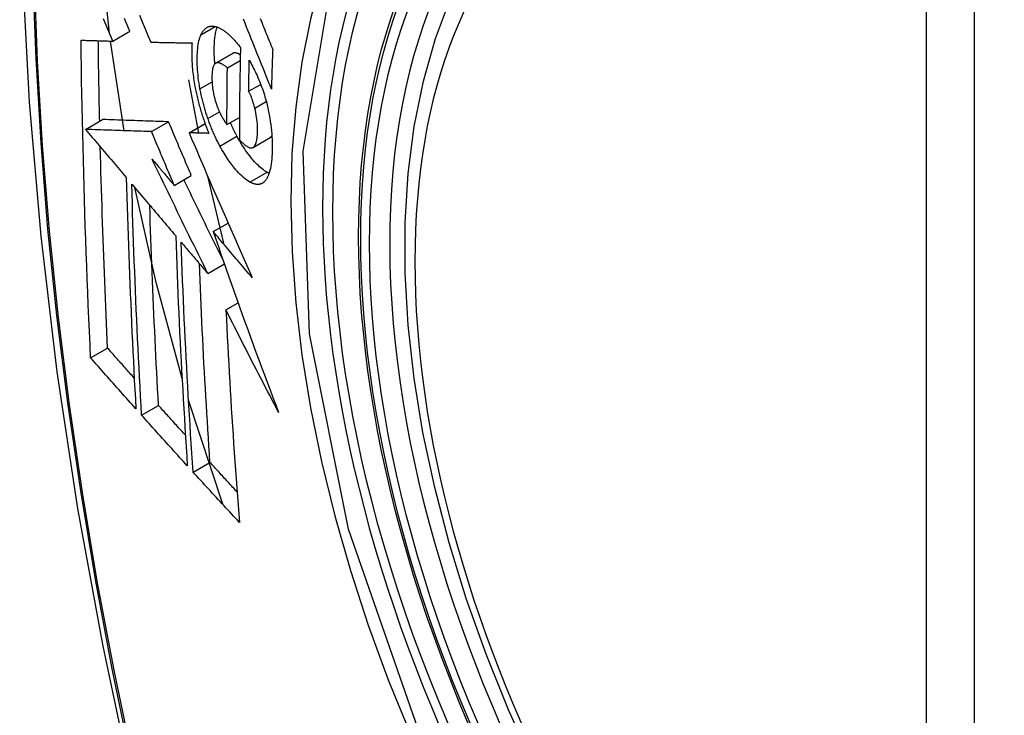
# Model space of a CAD drawing. Header units: inches. Extents: x 584 to 685, y 231 to 315.
# Tile 89 of 133: x 633.003 to 633.343, y 279.515 to 279.756. Entities that reach past the tile are written whole.
import ezdxf

# ---------------------------------------------------------------- set-up
doc = ezdxf.new("R2010")
doc.units = ezdxf.units.IN
doc.header["$MEASUREMENT"] = 0
doc.layers.add('Visible Edges(ANSI)', color=7, linetype='Continuous', lineweight=25)
doc.layers.add('Visible Tangent Edges(ANSI)', color=7, linetype='Continuous', lineweight=25)

msp = doc.modelspace()

# ---------------------------------------------------------------- linework, layer by layer
at = {"layer": 'Visible Edges(ANSI)'}
for p, q in [((633.03478, 279.7482), (633.04068, 279.75161)), ((633.03865, 279.71725), (633.03398, 279.74822)), ((633.04787, 279.74785), (633.04798, 279.74785)), ((633.0703, 279.74056), (633.0762, 279.74397)), ((633.07437, 279.73897), (633.0788, 279.74153)), ((633.06091, 279.73486), (633.06439, 279.71642)), ((633.08173, 279.73087), (633.08589, 279.73327)), ((633.02535, 279.7177), (633.03124, 279.7211)), ((633.03124, 279.7211), (633.03124, 279.7211)), ((633.04815, 279.71693), (633.05405, 279.72034)), ((633.06113, 279.71652), (633.06665, 279.71971)), ((633.07423, 279.71935), (633.07854, 279.72184)), ((633.02535, 279.7177), (633.02535, 279.7177)), ((633.0613, 279.71652), (633.06113, 279.71652)), ((633.08324, 279.71144), (633.08913, 279.71485)), ((633.08913, 279.71485), (633.08918, 279.71488)), ((633.05602, 279.69834), (633.06191, 279.70174)), ((633.06754, 279.70158), (633.07308, 279.67836)), ((633.06947, 279.6824), (633.07459, 279.68535)), ((633.0676, 279.66791), (633.07334, 279.67123)), ((633.07388, 279.65532), (633.07809, 279.65775)), ((633.02711, 279.63877), (633.03297, 279.64216)), ((633.04472, 279.61896), (633.05057, 279.62234)), ((633.07275, 279.58815), (633.06096, 279.6241)), ((633.06252, 279.59927), (633.06836, 279.60265))]:
    msp.add_line(p, q, dxfattribs=at)
at = {"layer": 'Visible Edges(ANSI)', "flags": 128}
for points in [[(633.05663, 280.15031), (633.04378, 280.11226), (633.03272, 280.07307), (633.02342, 280.03284), (633.01586, 279.99162), (633.01002, 279.94948), (633.00588, 279.90648), (633.0034, 279.86269), (633.00258, 279.81816), (633.0034, 279.77296), (633.00582, 279.72715), (633.00984, 279.6808), (633.01544, 279.63397), (633.02259, 279.58672), (633.03127, 279.53912), (633.04146, 279.49124), (633.05314, 279.44315)], [(633.18015, 279.49818), (633.17157, 279.51717), (633.16383, 279.53633), (633.15697, 279.55557), (633.15103, 279.57481), (633.14603, 279.59395), (633.14199, 279.61293), (633.13894, 279.63165), (633.13689, 279.65004), (633.13586, 279.66802), (633.13586, 279.68551), (633.1369, 279.70244), (633.13898, 279.71873), (633.14211, 279.73432), (633.14629, 279.74913), (633.15153, 279.7631), (633.1578, 279.77615), (633.16509, 279.7882), (633.17341, 279.79918), (633.1827, 279.80901), (633.19292, 279.81762), (633.20401, 279.82493)], [(633.03365, 279.75085), (633.0315, 279.77088), (633.03002, 279.79063)], [(633.04398, 279.75714), (633.04495, 279.75481), (633.04593, 279.75248), (633.0469, 279.75016), (633.04787, 279.74785)], [(633.03478, 279.7482), (633.03431, 279.7493), (633.03385, 279.7504), (633.03338, 279.7515), (633.03291, 279.7526), (633.03245, 279.7537), (633.03198, 279.7548), (633.03152, 279.7559)], [(633.04068, 279.75161), (633.04021, 279.75271), (633.03974, 279.7538), (633.03928, 279.7549), (633.03881, 279.756)], [(633.08959, 279.73164), (633.08911, 279.73284), (633.08863, 279.73404), (633.08815, 279.73525), (633.08766, 279.73646), (633.08718, 279.73767), (633.08669, 279.73889), (633.0862, 279.74012), (633.0857, 279.74136), (633.0852, 279.7426), (633.0847, 279.74386), (633.08419, 279.74513), (633.08368, 279.74641), (633.08316, 279.7477), (633.08264, 279.74901), (633.08211, 279.75033), (633.08157, 279.75168), (633.08103, 279.75303), (633.08048, 279.75441), (633.07992, 279.7558)], [(633.08573, 279.75598), (633.08604, 279.7552), (633.08636, 279.75442), (633.08667, 279.75365), (633.08698, 279.75288), (633.08729, 279.75211), (633.0876, 279.75135), (633.08791, 279.75059), (633.08821, 279.74983), (633.08852, 279.74907), (633.08883, 279.74832), (633.08913, 279.74757), (633.08943, 279.74683), (633.08973, 279.74608), (633.09003, 279.74534)], [(633.0649, 279.73177), (633.06473, 279.73273), (633.06458, 279.73368), (633.06444, 279.73462), (633.06432, 279.73555), (633.06422, 279.73647), (633.06413, 279.73738), (633.06406, 279.73827), (633.06401, 279.73915), (633.06397, 279.74002), (633.06395, 279.74087), (633.06394, 279.74171), (633.06394, 279.74252), (633.06396, 279.74332), (633.064, 279.74409), (633.06405, 279.74485), (633.06411, 279.74559), (633.06419, 279.7463), (633.06429, 279.74698), (633.0644, 279.74763), (633.06453, 279.74825), (633.06468, 279.74884), (633.06485, 279.7494), (633.06504, 279.74992), (633.06525, 279.7504)], [(633.06525, 279.7504), (633.06535, 279.75062), (633.06546, 279.75083), (633.06557, 279.75103), (633.06569, 279.75123), (633.0658, 279.75141), (633.06593, 279.75159), (633.06605, 279.75176), (633.06618, 279.75193), (633.06631, 279.75208), (633.06644, 279.75223), (633.06658, 279.75237), (633.06672, 279.75249), (633.06686, 279.75262), (633.06701, 279.75273), (633.06716, 279.75283), (633.06731, 279.75293), (633.06746, 279.75301), (633.06762, 279.75309), (633.06778, 279.75316), (633.06794, 279.75321), (633.06811, 279.75326), (633.06828, 279.75331), (633.06845, 279.75334), (633.06862, 279.75336)], [(633.06862, 279.75336), (633.0688, 279.75338), (633.06899, 279.75339), (633.06917, 279.75339), (633.06936, 279.75338), (633.06955, 279.75337), (633.06974, 279.75334), (633.06993, 279.75331), (633.07012, 279.75327), (633.07032, 279.75323), (633.07051, 279.75317), (633.07071, 279.75311), (633.07091, 279.75304), (633.07111, 279.75297), (633.07131, 279.75288), (633.07151, 279.75279), (633.07171, 279.7527), (633.07192, 279.75259), (633.07212, 279.75248), (633.07233, 279.75236), (633.07254, 279.75224), (633.07275, 279.75211), (633.07296, 279.75197), (633.07317, 279.75182), (633.07338, 279.75167)], [(633.07007, 279.74038), (633.07001, 279.74102), (633.06996, 279.74165), (633.06992, 279.74227), (633.06989, 279.74288), (633.06986, 279.74349), (633.06985, 279.74409), (633.06984, 279.74468), (633.06984, 279.74527), (633.06984, 279.74585), (633.06985, 279.74641), (633.06987, 279.74697), (633.0699, 279.74751), (633.06993, 279.74805), (633.06997, 279.74857), (633.07002, 279.74909), (633.07007, 279.74959), (633.07014, 279.75008), (633.07021, 279.75056), (633.0703, 279.75101), (633.07039, 279.75146), (633.07049, 279.75189), (633.0706, 279.7523), (633.07071, 279.75269), (633.07084, 279.75307)], [(633.07338, 279.75167), (633.07361, 279.7515), (633.07384, 279.75133), (633.07407, 279.75114), (633.07429, 279.75096), (633.07452, 279.75076), (633.07475, 279.75056), (633.07498, 279.75036), (633.07521, 279.75014), (633.07544, 279.74993), (633.07567, 279.7497), (633.0759, 279.74947), (633.07613, 279.74924), (633.07636, 279.749), (633.07659, 279.74875), (633.07682, 279.7485), (633.07705, 279.74824), (633.07729, 279.74798), (633.07752, 279.74771), (633.07775, 279.74743), (633.07798, 279.74715), (633.07821, 279.74687), (633.07844, 279.74658), (633.07867, 279.74628), (633.0789, 279.74598)], [(633.02381, 279.74852), (633.02426, 279.74851), (633.02471, 279.7485), (633.02516, 279.74848), (633.02562, 279.74847), (633.02607, 279.74846), (633.02653, 279.74844), (633.02698, 279.74843), (633.02744, 279.74841), (633.02789, 279.7484), (633.02835, 279.74839), (633.02881, 279.74837), (633.02927, 279.74836), (633.02973, 279.74835), (633.03019, 279.74833), (633.03064, 279.74832), (633.0311, 279.74831), (633.03156, 279.74829), (633.03202, 279.74828), (633.03248, 279.74827), (633.03294, 279.74825), (633.0334, 279.74824), (633.03386, 279.74823), (633.03432, 279.74822), (633.03478, 279.7482)], [(633.02711, 279.63877), (633.0269, 279.6433), (633.02669, 279.64783), (633.0265, 279.65237), (633.0263, 279.65691), (633.02612, 279.66145), (633.02594, 279.666), (633.02576, 279.67055), (633.02559, 279.67511), (633.02543, 279.67967), (633.02527, 279.68423), (633.02512, 279.6888), (633.02498, 279.69337), (633.02484, 279.69795), (633.02471, 279.70252), (633.02459, 279.70709), (633.02448, 279.71167), (633.02437, 279.71626), (633.02427, 279.72085), (633.02417, 279.72544), (633.02408, 279.73004), (633.024, 279.73465), (633.02393, 279.73927), (633.02387, 279.7439), (633.02381, 279.74852)], [(633.03024, 279.72053), (633.03021, 279.72168), (633.03019, 279.72284), (633.03016, 279.72399), (633.03014, 279.72515), (633.03011, 279.72631), (633.03009, 279.72747), (633.03007, 279.72862), (633.03005, 279.72978), (633.03002, 279.73094), (633.03, 279.7321), (633.02998, 279.73326), (633.02996, 279.73442), (633.02994, 279.73558), (633.02992, 279.73673), (633.0299, 279.73789), (633.02988, 279.73905), (633.02986, 279.74021), (633.02985, 279.74138), (633.02983, 279.74254), (633.02981, 279.7437), (633.0298, 279.74486), (633.02978, 279.74602), (633.02977, 279.74718), (633.02975, 279.74835)], [(633.04798, 279.74785), (633.04856, 279.74784), (633.04914, 279.74782), (633.04973, 279.74781), (633.05031, 279.7478), (633.0509, 279.74778), (633.05148, 279.74777), (633.05207, 279.74776), (633.05266, 279.74774), (633.05325, 279.74773), (633.05384, 279.74772), (633.05443, 279.7477), (633.05502, 279.74769), (633.05562, 279.74768), (633.05621, 279.74767), (633.05681, 279.74765), (633.0574, 279.74764), (633.05799, 279.74763), (633.05859, 279.74762), (633.05919, 279.74761), (633.05978, 279.7476), (633.06038, 279.74759), (633.06097, 279.74758), (633.06157, 279.74757), (633.06216, 279.74756)], [(633.06216, 279.74756), (633.06212, 279.74701), (633.06209, 279.74646), (633.06207, 279.7459), (633.06205, 279.74534), (633.06204, 279.74476), (633.06203, 279.74418), (633.06204, 279.74358), (633.06204, 279.74298), (633.06206, 279.74237), (633.06208, 279.74175), (633.06211, 279.74113), (633.06215, 279.7405), (633.06219, 279.73986), (633.06224, 279.73922), (633.0623, 279.73857), (633.06236, 279.73791), (633.06244, 279.73725), (633.06252, 279.73659), (633.06261, 279.73592), (633.0627, 279.73525), (633.0628, 279.73457), (633.06292, 279.73389), (633.06303, 279.73321), (633.06316, 279.73252)], [(633.07632, 279.74403), (633.07632, 279.74402), (633.07631, 279.74402), (633.07631, 279.74402), (633.0763, 279.74402), (633.0763, 279.74402), (633.07629, 279.74401), (633.07629, 279.74401), (633.07628, 279.74401), (633.07628, 279.74401), (633.07627, 279.744), (633.07627, 279.744), (633.07626, 279.744), (633.07626, 279.744), (633.07625, 279.74399), (633.07625, 279.74399), (633.07624, 279.74399), (633.07624, 279.74399), (633.07623, 279.74398), (633.07623, 279.74398), (633.07622, 279.74398), (633.07622, 279.74397), (633.07621, 279.74397), (633.07621, 279.74397), (633.0762, 279.74397)], [(633.07884, 279.74345), (633.07873, 279.74352), (633.07862, 279.74358), (633.07851, 279.74365), (633.07839, 279.74371), (633.07828, 279.74377), (633.07817, 279.74382), (633.07806, 279.74387), (633.07795, 279.74392), (633.07784, 279.74396), (633.07773, 279.744), (633.07763, 279.74403), (633.07752, 279.74406), (633.07741, 279.74409), (633.07731, 279.74411), (633.0772, 279.74413), (633.0771, 279.74414), (633.077, 279.74414), (633.0769, 279.74414), (633.0768, 279.74414), (633.0767, 279.74413), (633.0766, 279.74411), (633.07651, 279.74409), (633.07641, 279.74406), (633.07632, 279.74403)], [(633.0789, 279.74598), (633.07887, 279.74465), (633.07884, 279.74332), (633.07881, 279.74199), (633.07879, 279.74066), (633.07876, 279.73933), (633.07874, 279.738), (633.07871, 279.73667), (633.07869, 279.73535), (633.07867, 279.73402), (633.07865, 279.7327), (633.07863, 279.73137), (633.07862, 279.73005), (633.0786, 279.72873), (633.07859, 279.7274), (633.07857, 279.72608), (633.07856, 279.72476), (633.07855, 279.72344), (633.07854, 279.72212), (633.07854, 279.7208), (633.07853, 279.71948), (633.07852, 279.71816), (633.07852, 279.71685), (633.07852, 279.71553), (633.07852, 279.71422)], [(633.09003, 279.74534), (633.09001, 279.74477), (633.08999, 279.7442), (633.08997, 279.74363), (633.08995, 279.74306), (633.08993, 279.74248), (633.08991, 279.74191), (633.08989, 279.74134), (633.08987, 279.74077), (633.08985, 279.7402), (633.08983, 279.73963), (633.08981, 279.73906), (633.08979, 279.73849), (633.08977, 279.73792), (633.08976, 279.73734), (633.08974, 279.73677), (633.08972, 279.7362), (633.0897, 279.73563), (633.08969, 279.73506), (633.08967, 279.73449), (633.08965, 279.73392), (633.08964, 279.73335), (633.08962, 279.73278), (633.08961, 279.73221), (633.08959, 279.73164)], [(633.07043, 279.74062), (633.07023, 279.74051), (633.07004, 279.74036), (633.06987, 279.74015), (633.06972, 279.73991), (633.06958, 279.73963), (633.06947, 279.73931), (633.06936, 279.73896), (633.06928, 279.73858), (633.06921, 279.73817), (633.06915, 279.73774), (633.0691, 279.73729), (633.06907, 279.73682), (633.06905, 279.73634), (633.06903, 279.73584), (633.06903, 279.73533), (633.06904, 279.7348), (633.06906, 279.73426), (633.06908, 279.73371), (633.06913, 279.73314), (633.06918, 279.73257), (633.06925, 279.73198), (633.06933, 279.73139), (633.06944, 279.73079), (633.06955, 279.73018)], [(633.07437, 279.73897), (633.0742, 279.73912), (633.07402, 279.73926), (633.07385, 279.7394), (633.07367, 279.73954), (633.0735, 279.73967), (633.07332, 279.7398), (633.07315, 279.73992), (633.07297, 279.74003), (633.0728, 279.74014), (633.07262, 279.74023), (633.07245, 279.74033), (633.07228, 279.74041), (633.07212, 279.74049), (633.07195, 279.74055), (633.07179, 279.74061), (633.07163, 279.74066), (633.07147, 279.74069), (633.07131, 279.74072), (633.07115, 279.74074), (633.071, 279.74074), (633.07085, 279.74073), (633.07071, 279.74071), (633.07056, 279.74067), (633.07043, 279.74062)], [(633.08173, 279.73087), (633.08174, 279.73132), (633.08175, 279.73176), (633.08175, 279.73221), (633.08176, 279.73265), (633.08177, 279.7331), (633.08178, 279.73354), (633.08179, 279.73399), (633.08179, 279.73443), (633.0818, 279.73488), (633.08181, 279.73533), (633.08182, 279.73577), (633.08183, 279.73622), (633.08184, 279.73666), (633.08185, 279.73711), (633.08186, 279.73755), (633.08187, 279.738), (633.08188, 279.73844), (633.08189, 279.73889), (633.0819, 279.73934), (633.08191, 279.73978), (633.08192, 279.74023), (633.08193, 279.74067), (633.08194, 279.74112), (633.08195, 279.74157)], [(633.08195, 279.74157), (633.08225, 279.74102), (633.08256, 279.74046), (633.08286, 279.73989), (633.08316, 279.73931), (633.08345, 279.73872), (633.08375, 279.73813), (633.08404, 279.73752), (633.08433, 279.73691), (633.08462, 279.73629), (633.0849, 279.73566), (633.08517, 279.73502), (633.08544, 279.73438), (633.08571, 279.73372), (633.08597, 279.73306), (633.08622, 279.73239), (633.08647, 279.73171), (633.08671, 279.73103), (633.08694, 279.73034), (633.08716, 279.72965), (633.08737, 279.72895), (633.08758, 279.72825), (633.08777, 279.72754), (633.08796, 279.72683), (633.08813, 279.72611)], [(633.07423, 279.71935), (633.07423, 279.72017), (633.07423, 279.72098), (633.07424, 279.7218), (633.07424, 279.72261), (633.07424, 279.72343), (633.07424, 279.72425), (633.07425, 279.72506), (633.07425, 279.72588), (633.07425, 279.72669), (633.07426, 279.72751), (633.07426, 279.72833), (633.07427, 279.72914), (633.07428, 279.72996), (633.07428, 279.73078), (633.07429, 279.7316), (633.0743, 279.73241), (633.0743, 279.73323), (633.07431, 279.73405), (633.07432, 279.73487), (633.07433, 279.73569), (633.07434, 279.73651), (633.07435, 279.73733), (633.07436, 279.73815), (633.07437, 279.73897)], [(633.06316, 279.73252), (633.06326, 279.73202), (633.06335, 279.73152), (633.06346, 279.73102), (633.06356, 279.73052), (633.06367, 279.73002), (633.06378, 279.72952), (633.0639, 279.72902), (633.06402, 279.72852), (633.06414, 279.72801), (633.06426, 279.72751), (633.06439, 279.72701), (633.06452, 279.72651), (633.06466, 279.72601), (633.0648, 279.72551), (633.06494, 279.72501), (633.06509, 279.72451), (633.06523, 279.72401), (633.06538, 279.72352), (633.06554, 279.72302), (633.06569, 279.72253), (633.06585, 279.72204), (633.06601, 279.72155), (633.06618, 279.72106), (633.06635, 279.72058)], [(633.06765, 279.72143), (633.06751, 279.72185), (633.06736, 279.72227), (633.06722, 279.7227), (633.06709, 279.72312), (633.06695, 279.72355), (633.06682, 279.72398), (633.06669, 279.72441), (633.06656, 279.72484), (633.06644, 279.72527), (633.06632, 279.7257), (633.0662, 279.72614), (633.06608, 279.72657), (633.06597, 279.727), (633.06586, 279.72744), (633.06575, 279.72787), (633.06564, 279.72831), (633.06554, 279.72874), (633.06544, 279.72917), (633.06534, 279.72961), (633.06525, 279.73004), (633.06516, 279.73047), (633.06507, 279.7309), (633.06499, 279.73134), (633.0649, 279.73177)], [(633.06955, 279.73018), (633.0696, 279.72999), (633.06964, 279.72979), (633.06969, 279.72959), (633.06973, 279.72939), (633.06978, 279.72919), (633.06983, 279.72899), (633.06988, 279.7288), (633.06993, 279.7286), (633.06998, 279.7284), (633.07003, 279.7282), (633.07008, 279.72801), (633.07014, 279.72781), (633.0702, 279.72761), (633.07026, 279.72742), (633.07032, 279.72722), (633.07038, 279.72703), (633.07044, 279.72683), (633.0705, 279.72664), (633.07056, 279.72645), (633.07063, 279.72626), (633.0707, 279.72607), (633.07076, 279.72588), (633.07083, 279.72569), (633.0709, 279.72551)], [(633.08385, 279.72504), (633.08379, 279.7253), (633.08372, 279.72556), (633.08365, 279.72582), (633.08357, 279.72608), (633.0835, 279.72635), (633.08342, 279.72661), (633.08334, 279.72687), (633.08326, 279.72713), (633.08318, 279.72739), (633.0831, 279.72765), (633.08301, 279.7279), (633.08293, 279.72816), (633.08284, 279.72841), (633.08275, 279.72865), (633.08266, 279.72889), (633.08256, 279.72913), (633.08246, 279.72937), (633.08237, 279.7296), (633.08227, 279.72983), (633.08216, 279.73005), (633.08206, 279.73026), (633.08195, 279.73047), (633.08184, 279.73067), (633.08173, 279.73087)], [(633.0709, 279.72551), (633.07097, 279.72534), (633.07103, 279.72517), (633.0711, 279.72501), (633.07117, 279.72484), (633.07123, 279.72468), (633.0713, 279.72451), (633.07137, 279.72435), (633.07144, 279.72419), (633.07151, 279.72404), (633.07158, 279.72388), (633.07165, 279.72372), (633.07172, 279.72357), (633.07179, 279.72342), (633.07186, 279.72327), (633.07194, 279.72312), (633.07201, 279.72297), (633.07208, 279.72282), (633.07216, 279.72268), (633.07223, 279.72254), (633.07231, 279.72239), (633.07238, 279.72225), (633.07246, 279.72212), (633.07254, 279.72198), (633.07262, 279.72185)], [(633.08328, 279.71147), (633.0835, 279.71164), (633.08371, 279.71187), (633.0839, 279.71214), (633.08406, 279.71246), (633.08421, 279.71282), (633.08434, 279.71322), (633.08445, 279.71366), (633.08455, 279.71413), (633.08462, 279.71463), (633.08469, 279.71516), (633.08473, 279.71571), (633.08477, 279.71628), (633.08479, 279.71687), (633.0848, 279.7175), (633.0848, 279.71818), (633.08478, 279.71889), (633.08474, 279.71961), (633.08468, 279.72036), (633.0846, 279.72112), (633.08449, 279.72189), (633.08437, 279.72267), (633.08422, 279.72345), (633.08405, 279.72424), (633.08385, 279.72504)], [(633.08813, 279.72611), (633.08839, 279.72498), (633.08863, 279.72384), (633.08885, 279.72272), (633.08904, 279.72159), (633.08921, 279.72048), (633.08936, 279.71937), (633.08949, 279.71828), (633.0896, 279.7172), (633.08969, 279.71614), (633.08975, 279.71509), (633.0898, 279.71407), (633.08984, 279.71305), (633.08985, 279.71206), (633.08985, 279.71109), (633.08983, 279.71013), (633.0898, 279.70919), (633.08975, 279.70828), (633.08969, 279.7074), (633.0896, 279.70655), (633.0895, 279.70573), (633.08937, 279.70494), (633.08923, 279.70419), (633.08906, 279.70349), (633.08887, 279.70282)], [(633.05405, 279.72034), (633.05317, 279.72036), (633.05228, 279.72039), (633.0514, 279.72042), (633.05051, 279.72045), (633.04962, 279.72048), (633.04873, 279.72051), (633.04783, 279.72054), (633.04693, 279.72057), (633.04602, 279.7206), (633.04511, 279.72063), (633.04419, 279.72066), (633.04326, 279.7207), (633.04232, 279.72073), (633.04137, 279.72076), (633.04041, 279.72079), (633.03945, 279.72083), (633.03847, 279.72086), (633.03748, 279.72089), (633.03647, 279.72093), (633.03546, 279.72096), (633.03443, 279.721), (633.03338, 279.72103), (633.03232, 279.72107), (633.03124, 279.7211)], [(633.06191, 279.70174), (633.06158, 279.70252), (633.06125, 279.70329), (633.06092, 279.70406), (633.06059, 279.70484), (633.06026, 279.70561), (633.05993, 279.70639), (633.05961, 279.70716), (633.05928, 279.70794), (633.05895, 279.70871), (633.05862, 279.70949), (633.05829, 279.71026), (633.05796, 279.71104), (633.05764, 279.71182), (633.05731, 279.71259), (633.05698, 279.71337), (633.05666, 279.71414), (633.05633, 279.71492), (633.056, 279.71569), (633.05568, 279.71647), (633.05535, 279.71724), (633.05502, 279.71801), (633.0547, 279.71879), (633.05437, 279.71956), (633.05405, 279.72034)], [(633.06635, 279.72058), (633.06641, 279.72039), (633.06647, 279.72021), (633.06654, 279.72003), (633.0666, 279.71985), (633.06667, 279.71967), (633.06673, 279.71949), (633.0668, 279.71931), (633.06686, 279.71913), (633.06693, 279.71895), (633.067, 279.71877), (633.06706, 279.7186), (633.06713, 279.71842), (633.0672, 279.71824), (633.06727, 279.71807), (633.06734, 279.71789), (633.0674, 279.71771), (633.06747, 279.71754), (633.06754, 279.71736), (633.06761, 279.71719), (633.06768, 279.71701), (633.06775, 279.71684), (633.06782, 279.71667), (633.06789, 279.71649), (633.06796, 279.71632)], [(633.07179, 279.71194), (633.0716, 279.7123), (633.07141, 279.71266), (633.07123, 279.71303), (633.07104, 279.71339), (633.07085, 279.71377), (633.07067, 279.71414), (633.07049, 279.71452), (633.07031, 279.7149), (633.07013, 279.71528), (633.06995, 279.71567), (633.06977, 279.71606), (633.0696, 279.71645), (633.06943, 279.71685), (633.06926, 279.71725), (633.06909, 279.71765), (633.06892, 279.71806), (633.06876, 279.71847), (633.06859, 279.71888), (633.06843, 279.7193), (633.06827, 279.71972), (633.06811, 279.72014), (633.06796, 279.72057), (633.0678, 279.721), (633.06765, 279.72143)], [(633.07262, 279.72185), (633.07268, 279.72173), (633.07275, 279.72162), (633.07281, 279.72151), (633.07288, 279.7214), (633.07294, 279.72129), (633.07301, 279.72118), (633.07308, 279.72107), (633.07315, 279.72096), (633.07321, 279.72085), (633.07328, 279.72075), (633.07335, 279.72064), (633.07342, 279.72053), (633.07349, 279.72043), (633.07355, 279.72032), (633.07362, 279.72022), (633.07369, 279.72012), (633.07376, 279.72002), (633.07383, 279.71992), (633.07389, 279.71982), (633.07396, 279.71972), (633.07403, 279.71963), (633.0741, 279.71954), (633.07417, 279.71944), (633.07423, 279.71935)], [(633.07769, 279.71535), (633.07759, 279.71553), (633.07749, 279.71572), (633.0774, 279.71591), (633.0773, 279.7161), (633.0772, 279.71629), (633.0771, 279.71648), (633.077, 279.71667), (633.07691, 279.71686), (633.07681, 279.71705), (633.07672, 279.71724), (633.07662, 279.71744), (633.07653, 279.71763), (633.07643, 279.71783), (633.07634, 279.71802), (633.07624, 279.71822), (633.07615, 279.71842), (633.07606, 279.71862), (633.07596, 279.71882), (633.07587, 279.71902), (633.07578, 279.71922), (633.07569, 279.71943), (633.0756, 279.71963), (633.07551, 279.71983), (633.07542, 279.72004)], [(633.04815, 279.71693), (633.04727, 279.71696), (633.04639, 279.71699), (633.0455, 279.71702), (633.04462, 279.71705), (633.04373, 279.71708), (633.04283, 279.71711), (633.04194, 279.71714), (633.04103, 279.71717), (633.04013, 279.7172), (633.03921, 279.71723), (633.03829, 279.71726), (633.03736, 279.71729), (633.03642, 279.71733), (633.03547, 279.71736), (633.03452, 279.71739), (633.03355, 279.71742), (633.03257, 279.71746), (633.03158, 279.71749), (633.03058, 279.71752), (633.02956, 279.71756), (633.02853, 279.71759), (633.02749, 279.71763), (633.02643, 279.71767), (633.02535, 279.7177)], [(633.02535, 279.7177), (633.02593, 279.71701), (633.02652, 279.71632), (633.0271, 279.71562), (633.02769, 279.71493), (633.02828, 279.71424), (633.02886, 279.71354), (633.02945, 279.71285), (633.03003, 279.71216), (633.03062, 279.71146), (633.03121, 279.71077), (633.0318, 279.71007), (633.03238, 279.70938), (633.03297, 279.70868), (633.03356, 279.70799), (633.03415, 279.70729), (633.03473, 279.7066), (633.03532, 279.7059), (633.03591, 279.70521), (633.0365, 279.70451), (633.03708, 279.70382), (633.03767, 279.70313), (633.03826, 279.70243), (633.03884, 279.70174), (633.03943, 279.70104)], [(633.05602, 279.69834), (633.05569, 279.69911), (633.05536, 279.69989), (633.05503, 279.70066), (633.0547, 279.70144), (633.05437, 279.70221), (633.05404, 279.70299), (633.05371, 279.70376), (633.05338, 279.70454), (633.05305, 279.70531), (633.05273, 279.70609), (633.0524, 279.70686), (633.05207, 279.70764), (633.05174, 279.70841), (633.05142, 279.70919), (633.05109, 279.70996), (633.05076, 279.71074), (633.05043, 279.71151), (633.05011, 279.71229), (633.04978, 279.71306), (633.04946, 279.71384), (633.04913, 279.71461), (633.0488, 279.71538), (633.04848, 279.71616), (633.04815, 279.71693)], [(633.06113, 279.71652), (633.062, 279.71448), (633.06288, 279.71243), (633.06376, 279.71037), (633.06465, 279.70831), (633.06553, 279.70624), (633.06643, 279.70417), (633.06732, 279.70209), (633.06822, 279.7), (633.06913, 279.69791), (633.07003, 279.69582), (633.07094, 279.69373), (633.07185, 279.69163), (633.07276, 279.68953), (633.07368, 279.68743), (633.0746, 279.68533), (633.07552, 279.68324), (633.07644, 279.68114), (633.07736, 279.67904), (633.07828, 279.67694), (633.07921, 279.67485), (633.08013, 279.67276), (633.08106, 279.67068), (633.08199, 279.66859), (633.08291, 279.66652)], [(633.06796, 279.71632), (633.06769, 279.71633), (633.06741, 279.71634), (633.06713, 279.71634), (633.06685, 279.71635), (633.06657, 279.71636), (633.06629, 279.71637), (633.06601, 279.71638), (633.06573, 279.71638), (633.06546, 279.71639), (633.06518, 279.7164), (633.0649, 279.71641), (633.06462, 279.71642), (633.06434, 279.71643), (633.06406, 279.71643), (633.06379, 279.71644), (633.06351, 279.71645), (633.06323, 279.71646), (633.06295, 279.71647), (633.06268, 279.71647), (633.0624, 279.71648), (633.06212, 279.71649), (633.06185, 279.7165), (633.06157, 279.71651), (633.0613, 279.71652)], [(633.08808, 279.70287), (633.08766, 279.70311), (633.08723, 279.70338), (633.08681, 279.70369), (633.08638, 279.70402), (633.08595, 279.70437), (633.08551, 279.70476), (633.08508, 279.70517), (633.08464, 279.7056), (633.0842, 279.70606), (633.08376, 279.70654), (633.08331, 279.70704), (633.08287, 279.70756), (633.08243, 279.7081), (633.08199, 279.70865), (633.08155, 279.70923), (633.08112, 279.70982), (633.08068, 279.71044), (633.08025, 279.71108), (633.07981, 279.71174), (633.07938, 279.71242), (633.07896, 279.71312), (633.07853, 279.71384), (633.07811, 279.71458), (633.07769, 279.71535)], [(633.07852, 279.71422), (633.07873, 279.71398), (633.07894, 279.71375), (633.07916, 279.71353), (633.07937, 279.71331), (633.07958, 279.7131), (633.0798, 279.71289), (633.08001, 279.7127), (633.08022, 279.71251), (633.08043, 279.71234), (633.08064, 279.71217), (633.08085, 279.71202), (633.08105, 279.71187), (633.08126, 279.71174), (633.08146, 279.71163), (633.08166, 279.71152), (633.08186, 279.71144), (633.08206, 279.71137), (633.08225, 279.71132), (633.08243, 279.71129), (633.08262, 279.71128), (633.08279, 279.71129), (633.08296, 279.71133), (633.08313, 279.71139), (633.08328, 279.71147)], [(633.08918, 279.71488), (633.08921, 279.71489), (633.08923, 279.71491), (633.08926, 279.71493), (633.08928, 279.71495), (633.08931, 279.71497), (633.08933, 279.71499), (633.08936, 279.71501), (633.08938, 279.71503), (633.0894, 279.71505), (633.08943, 279.71507), (633.08945, 279.71509), (633.08947, 279.71512), (633.0895, 279.71514), (633.08952, 279.71517), (633.08954, 279.71519), (633.08956, 279.71522), (633.08959, 279.71524), (633.08961, 279.71527), (633.08963, 279.7153), (633.08965, 279.71533), (633.08967, 279.71536), (633.08969, 279.71539), (633.08971, 279.71542), (633.08973, 279.71545)], [(633.03297, 279.64216), (633.03284, 279.64503), (633.03271, 279.64791), (633.03258, 279.65079), (633.03245, 279.65367), (633.03233, 279.65656), (633.03221, 279.65944), (633.03209, 279.66232), (633.03197, 279.66521), (633.03186, 279.6681), (633.03175, 279.67099), (633.03164, 279.67388), (633.03153, 279.67677), (633.03143, 279.67967), (633.03133, 279.68256), (633.03123, 279.68546), (633.03113, 279.68836), (633.03104, 279.69127), (633.03094, 279.69417), (633.03085, 279.69708), (633.03077, 279.69999), (633.03068, 279.70291), (633.0306, 279.70582), (633.03052, 279.70874), (633.03045, 279.71166)], [(633.08218, 279.69946), (633.08162, 279.69979), (633.08106, 279.70017), (633.0805, 279.7006), (633.07992, 279.70108), (633.07935, 279.7016), (633.07879, 279.70215), (633.07826, 279.7027), (633.07776, 279.70325), (633.0773, 279.70377), (633.07689, 279.70425), (633.07652, 279.70471), (633.07615, 279.70518), (633.07578, 279.70566), (633.07541, 279.70616), (633.07504, 279.70667), (633.07467, 279.70719), (633.07431, 279.70774), (633.07394, 279.70829), (633.07358, 279.70886), (633.07322, 279.70945), (633.07286, 279.71005), (633.0725, 279.71066), (633.07215, 279.71129), (633.07179, 279.71194)], [(633.0676, 279.66791), (633.06678, 279.66956), (633.06597, 279.6712), (633.06516, 279.67285), (633.06435, 279.6745), (633.06353, 279.67615), (633.06272, 279.6778), (633.06191, 279.67945), (633.0611, 279.6811), (633.0603, 279.68276), (633.05949, 279.68441), (633.05868, 279.68606), (633.05788, 279.68772), (633.05707, 279.68937), (633.05627, 279.69102), (633.05547, 279.69267), (633.05467, 279.69432), (633.05387, 279.69597), (633.05308, 279.69762), (633.05228, 279.69926), (633.05149, 279.70091), (633.0507, 279.70255), (633.04991, 279.70419), (633.04912, 279.70582), (633.04834, 279.70746)], [(633.04834, 279.70746), (633.04866, 279.70708), (633.04898, 279.7067), (633.0493, 279.70632), (633.04962, 279.70594), (633.04994, 279.70556), (633.05026, 279.70518), (633.05058, 279.7048), (633.0509, 279.70442), (633.05122, 279.70404), (633.05154, 279.70366), (633.05186, 279.70328), (633.05218, 279.7029), (633.0525, 279.70252), (633.05282, 279.70214), (633.05314, 279.70176), (633.05346, 279.70138), (633.05378, 279.701), (633.0541, 279.70062), (633.05442, 279.70024), (633.05474, 279.69986), (633.05506, 279.69948), (633.05538, 279.6991), (633.0557, 279.69872), (633.05602, 279.69834)], [(633.08887, 279.70282), (633.08879, 279.70258), (633.08872, 279.70234), (633.08863, 279.70211), (633.08855, 279.70189), (633.08846, 279.70168), (633.08837, 279.70147), (633.08828, 279.70127), (633.08818, 279.70107), (633.08808, 279.70088), (633.08798, 279.7007), (633.08787, 279.70053), (633.08776, 279.70036), (633.08765, 279.7002), (633.08754, 279.70005), (633.08742, 279.69991), (633.0873, 279.69977), (633.08718, 279.69965), (633.08705, 279.69953), (633.08692, 279.69941), (633.08679, 279.69931), (633.08666, 279.69922), (633.08652, 279.69913), (633.08638, 279.69905), (633.08624, 279.69898)], [(633.08878, 279.70252), (633.08875, 279.70253), (633.08872, 279.70255), (633.08869, 279.70256), (633.08866, 279.70257), (633.08863, 279.70259), (633.0886, 279.7026), (633.08857, 279.70261), (633.08855, 279.70263), (633.08852, 279.70264), (633.08849, 279.70265), (633.08846, 279.70267), (633.08843, 279.70268), (633.0884, 279.7027), (633.08837, 279.70271), (633.08834, 279.70273), (633.08831, 279.70274), (633.08828, 279.70276), (633.08825, 279.70277), (633.08822, 279.70279), (633.08819, 279.7028), (633.08816, 279.70282), (633.08813, 279.70283), (633.08811, 279.70285), (633.08808, 279.70287)], [(633.03943, 279.70104), (633.03952, 279.69769), (633.03962, 279.69434), (633.03972, 279.69099), (633.03982, 279.68764), (633.03993, 279.6843), (633.04004, 279.68095), (633.04016, 279.67761), (633.04028, 279.67427), (633.04041, 279.67093), (633.04054, 279.66759), (633.04067, 279.66426), (633.04081, 279.66093), (633.04095, 279.6576), (633.0411, 279.65428), (633.04125, 279.65096), (633.0414, 279.64764), (633.04155, 279.64432), (633.04171, 279.641), (633.04188, 279.63769), (633.04204, 279.63438), (633.04221, 279.63108), (633.04239, 279.62777), (633.04256, 279.62447), (633.04274, 279.62117)], [(633.07289, 279.67251), (633.07232, 279.67366), (633.07175, 279.67481), (633.07118, 279.67596), (633.07061, 279.67712), (633.07005, 279.67827), (633.06948, 279.67943), (633.06891, 279.68059), (633.06834, 279.68174), (633.06778, 279.6829), (633.06721, 279.68406), (633.06664, 279.68522), (633.06608, 279.68637), (633.06551, 279.68753), (633.06495, 279.68869), (633.06438, 279.68985), (633.06382, 279.69101), (633.06326, 279.69216), (633.06269, 279.69332), (633.06213, 279.69448), (633.06157, 279.69563), (633.06101, 279.69679), (633.06045, 279.69795), (633.05989, 279.6991), (633.05934, 279.70026)], [(633.08624, 279.69898), (633.08609, 279.69891), (633.08594, 279.69885), (633.08579, 279.6988), (633.08563, 279.69876), (633.08548, 279.69872), (633.08532, 279.6987), (633.08516, 279.69868), (633.085, 279.69867), (633.08483, 279.69866), (633.08467, 279.69867), (633.0845, 279.69868), (633.08433, 279.6987), (633.08416, 279.69872), (633.08399, 279.69876), (633.08381, 279.6988), (633.08364, 279.69884), (633.08346, 279.6989), (633.08328, 279.69896), (633.0831, 279.69903), (633.08292, 279.6991), (633.08274, 279.69918), (633.08255, 279.69927), (633.08236, 279.69936), (633.08218, 279.69946)], [(633.04134, 279.69879), (633.04197, 279.69805), (633.0426, 279.6973), (633.04323, 279.69656), (633.04386, 279.69582), (633.04449, 279.69507), (633.04512, 279.69433), (633.04575, 279.69358), (633.04638, 279.69284), (633.04702, 279.69209), (633.04765, 279.69135), (633.04828, 279.6906), (633.04891, 279.68986), (633.04955, 279.68911), (633.05018, 279.68837), (633.05081, 279.68762), (633.05145, 279.68687), (633.05208, 279.68613), (633.05271, 279.68538), (633.05335, 279.68464), (633.05398, 279.68389), (633.05461, 279.68315), (633.05524, 279.6824), (633.05588, 279.68166), (633.05651, 279.68092)], [(633.04472, 279.61896), (633.04454, 279.62225), (633.04436, 279.62555), (633.04418, 279.62885), (633.04401, 279.63215), (633.04384, 279.63546), (633.04367, 279.63877), (633.04351, 279.64208), (633.04335, 279.64539), (633.0432, 279.64871), (633.04304, 279.65203), (633.0429, 279.65535), (633.04275, 279.65867), (633.04261, 279.662), (633.04247, 279.66533), (633.04234, 279.66867), (633.04221, 279.672), (633.04209, 279.67534), (633.04197, 279.67869), (633.04185, 279.68203), (633.04174, 279.68538), (633.04163, 279.68873), (633.04153, 279.69208), (633.04143, 279.69543), (633.04134, 279.69879)], [(633.0587, 279.63167), (633.04973, 279.66477), (633.04234, 279.69761)], [(633.05057, 279.62234), (633.05042, 279.6252), (633.05026, 279.62806), (633.05011, 279.63092), (633.04996, 279.63378), (633.04981, 279.63665), (633.04967, 279.63952), (633.04953, 279.64239), (633.04939, 279.64526), (633.04925, 279.64813), (633.04912, 279.65101), (633.04898, 279.65389), (633.04885, 279.65677), (633.04873, 279.65965), (633.0486, 279.66253), (633.04848, 279.66542), (633.04837, 279.66831), (633.04825, 279.6712), (633.04814, 279.67409), (633.04803, 279.67699), (633.04793, 279.67988), (633.04783, 279.68278), (633.04773, 279.68568), (633.04763, 279.68858), (633.04754, 279.69148)], [(633.08291, 279.66652), (633.08235, 279.66718), (633.08179, 279.66784), (633.08123, 279.6685), (633.08067, 279.66916), (633.08011, 279.66982), (633.07955, 279.67049), (633.07899, 279.67115), (633.07843, 279.67181), (633.07786, 279.67248), (633.0773, 279.67314), (633.07674, 279.6738), (633.07618, 279.67446), (633.07562, 279.67513), (633.07506, 279.67579), (633.0745, 279.67645), (633.07394, 279.67711), (633.07338, 279.67778), (633.07282, 279.67844), (633.07226, 279.6791), (633.0717, 279.67976), (633.07114, 279.68042), (633.07059, 279.68108), (633.07003, 279.68174), (633.06947, 279.6824)], [(633.06947, 279.6824), (633.07036, 279.6798), (633.07126, 279.6772), (633.07216, 279.6746), (633.07307, 279.672), (633.07397, 279.6694), (633.07489, 279.66679), (633.0758, 279.66419), (633.07673, 279.66158), (633.07765, 279.65898), (633.07858, 279.65637), (633.07952, 279.65376), (633.08046, 279.65115), (633.0814, 279.64855), (633.08235, 279.64594), (633.0833, 279.64333), (633.08426, 279.64073), (633.08522, 279.63812), (633.08619, 279.63552), (633.08716, 279.63292), (633.08814, 279.63031), (633.08912, 279.62771), (633.09011, 279.62511), (633.0911, 279.62251), (633.09209, 279.61992)], [(633.05651, 279.68092), (633.05662, 279.67758), (633.05674, 279.67424), (633.05686, 279.67091), (633.05699, 279.66758), (633.05713, 279.66425), (633.05726, 279.66093), (633.05741, 279.6576), (633.05756, 279.65428), (633.05771, 279.65096), (633.05787, 279.64764), (633.05803, 279.64432), (633.0582, 279.64101), (633.05837, 279.63769), (633.05855, 279.63438), (633.05873, 279.63108), (633.05892, 279.62777), (633.05911, 279.62447), (633.0593, 279.62117), (633.0595, 279.61788), (633.0597, 279.61458), (633.0599, 279.6113), (633.06011, 279.60801), (633.06032, 279.60473), (633.06053, 279.60146)], [(633.06252, 279.59927), (633.0623, 279.60256), (633.06209, 279.60584), (633.06188, 279.60913), (633.06167, 279.61242), (633.06146, 279.61571), (633.06126, 279.61901), (633.06107, 279.62231), (633.06087, 279.62561), (633.06068, 279.62892), (633.0605, 279.63222), (633.06032, 279.63553), (633.06014, 279.63884), (633.05997, 279.64215), (633.0598, 279.64546), (633.05964, 279.64877), (633.05948, 279.65208), (633.05933, 279.6554), (633.05918, 279.65871), (633.05904, 279.66203), (633.0589, 279.66536), (633.05877, 279.66868), (633.05865, 279.67201), (633.05853, 279.67535), (633.05841, 279.67868)], [(633.05841, 279.67868), (633.05879, 279.67824), (633.05917, 279.67779), (633.05956, 279.67734), (633.05994, 279.67689), (633.06032, 279.67644), (633.0607, 279.67599), (633.06109, 279.67554), (633.06147, 279.67509), (633.06185, 279.67465), (633.06223, 279.6742), (633.06262, 279.67375), (633.063, 279.6733), (633.06338, 279.67285), (633.06377, 279.6724), (633.06415, 279.67195), (633.06453, 279.6715), (633.06491, 279.67105), (633.0653, 279.6706), (633.06568, 279.67016), (633.06606, 279.66971), (633.06645, 279.66926), (633.06683, 279.66881), (633.06721, 279.66836), (633.0676, 279.66791)], [(633.06836, 279.60265), (633.06818, 279.60548), (633.06799, 279.60832), (633.06781, 279.61116), (633.06763, 279.614), (633.06745, 279.61685), (633.06728, 279.6197), (633.06711, 279.62255), (633.06694, 279.6254), (633.06677, 279.62826), (633.06661, 279.63112), (633.06645, 279.63398), (633.06629, 279.63684), (633.06614, 279.63971), (633.06599, 279.64258), (633.06584, 279.64544), (633.0657, 279.64831), (633.06556, 279.65119), (633.06542, 279.65406), (633.06529, 279.65693), (633.06516, 279.65981), (633.06504, 279.66269), (633.06491, 279.66556), (633.0648, 279.66844), (633.06468, 279.67132)], [(633.09209, 279.61992), (633.09132, 279.62139), (633.09054, 279.62286), (633.08977, 279.62433), (633.089, 279.62581), (633.08822, 279.62728), (633.08746, 279.62876), (633.08669, 279.63023), (633.08592, 279.63171), (633.08515, 279.63319), (633.08439, 279.63466), (633.08363, 279.63614), (633.08287, 279.63762), (633.08211, 279.6391), (633.08135, 279.64057), (633.0806, 279.64205), (633.07984, 279.64353), (633.07909, 279.64501), (633.07834, 279.64648), (633.07759, 279.64796), (633.07685, 279.64943), (633.0761, 279.6509), (633.07536, 279.65237), (633.07462, 279.65385), (633.07388, 279.65532)], [(633.07388, 279.65532), (633.07402, 279.65221), (633.07417, 279.6491), (633.07432, 279.646), (633.07448, 279.6429), (633.07465, 279.6398), (633.07482, 279.63671), (633.07499, 279.63362), (633.07517, 279.63054), (633.07535, 279.62745), (633.07554, 279.62438), (633.07573, 279.6213), (633.07593, 279.61823), (633.07613, 279.61517), (633.07634, 279.61211), (633.07654, 279.60906), (633.07676, 279.60602), (633.07697, 279.60298), (633.07719, 279.59995), (633.07741, 279.59692), (633.07764, 279.5939), (633.07786, 279.59089), (633.07809, 279.58789), (633.07833, 279.58489), (633.07856, 279.5819)], [(633.04218, 279.63175), (633.04179, 279.63219), (633.04141, 279.63262), (633.04102, 279.63305), (633.04064, 279.63349), (633.04025, 279.63392), (633.03987, 279.63435), (633.03948, 279.63479), (633.0391, 279.63522), (633.03871, 279.63566), (633.03833, 279.63609), (633.03795, 279.63652), (633.03756, 279.63696), (633.03718, 279.63739), (633.03679, 279.63782), (633.03641, 279.63826), (633.03603, 279.63869), (633.03564, 279.63912), (633.03526, 279.63956), (633.03488, 279.63999), (633.0345, 279.64042), (633.03411, 279.64086), (633.03373, 279.64129), (633.03335, 279.64172), (633.03297, 279.64216)], [(633.04274, 279.62117), (633.04209, 279.6219), (633.04143, 279.62264), (633.04078, 279.62337), (633.04012, 279.6241), (633.03947, 279.62483), (633.03882, 279.62557), (633.03816, 279.6263), (633.03751, 279.62703), (633.03686, 279.62777), (633.0362, 279.6285), (633.03555, 279.62923), (633.0349, 279.62997), (633.03425, 279.6307), (633.0336, 279.63144), (633.03295, 279.63217), (633.0323, 279.6329), (633.03164, 279.63364), (633.031, 279.63437), (633.03035, 279.63511), (633.0297, 279.63584), (633.02905, 279.63657), (633.0284, 279.63731), (633.02775, 279.63804), (633.02711, 279.63877)], [(633.05986, 279.61202), (633.05947, 279.61245), (633.05908, 279.61288), (633.05869, 279.61331), (633.0583, 279.61374), (633.05791, 279.61417), (633.05753, 279.6146), (633.05714, 279.61503), (633.05675, 279.61546), (633.05636, 279.61589), (633.05598, 279.61632), (633.05559, 279.61675), (633.0552, 279.61718), (633.05482, 279.61761), (633.05443, 279.61804), (633.05404, 279.61847), (633.05366, 279.6189), (633.05327, 279.61933), (633.05288, 279.61976), (633.0525, 279.62019), (633.05211, 279.62062), (633.05173, 279.62105), (633.05134, 279.62148), (633.05096, 279.62191), (633.05057, 279.62234)], [(633.06053, 279.60146), (633.05987, 279.60218), (633.05921, 279.60291), (633.05854, 279.60364), (633.05788, 279.60437), (633.05722, 279.6051), (633.05656, 279.60583), (633.0559, 279.60655), (633.05524, 279.60728), (633.05458, 279.60801), (633.05392, 279.60874), (633.05326, 279.60947), (633.0526, 279.6102), (633.05194, 279.61093), (633.05128, 279.61166), (633.05062, 279.61239), (633.04996, 279.61312), (633.04931, 279.61385), (633.04865, 279.61458), (633.04799, 279.61531), (633.04734, 279.61604), (633.04668, 279.61677), (633.04603, 279.6175), (633.04537, 279.61823), (633.04472, 279.61896)], [(633.07775, 279.59243), (633.07735, 279.59286), (633.07696, 279.59328), (633.07657, 279.59371), (633.07617, 279.59413), (633.07578, 279.59456), (633.07539, 279.59499), (633.075, 279.59541), (633.07461, 279.59584), (633.07421, 279.59626), (633.07382, 279.59669), (633.07343, 279.59711), (633.07304, 279.59754), (633.07265, 279.59797), (633.07226, 279.59839), (633.07187, 279.59882), (633.07148, 279.59924), (633.07109, 279.59967), (633.0707, 279.6001), (633.07031, 279.60052), (633.06992, 279.60095), (633.06953, 279.60137), (633.06914, 279.6018), (633.06875, 279.60222), (633.06836, 279.60265)], [(633.07856, 279.5819), (633.07789, 279.58263), (633.07721, 279.58335), (633.07654, 279.58407), (633.07587, 279.58479), (633.0752, 279.58552), (633.07452, 279.58624), (633.07385, 279.58696), (633.07318, 279.58769), (633.07251, 279.58841), (633.07184, 279.58913), (633.07117, 279.58986), (633.0705, 279.59058), (633.06983, 279.59131), (633.06917, 279.59203), (633.0685, 279.59276), (633.06783, 279.59348), (633.06717, 279.59421), (633.0665, 279.59493), (633.06584, 279.59565), (633.06517, 279.59638), (633.06451, 279.5971), (633.06385, 279.59783), (633.06318, 279.59855), (633.06252, 279.59927)]]:
    msp.add_lwpolyline(points, dxfattribs=at)
at = {"layer": 'Visible Edges(ANSI)'}
msp.add_ellipse((633.3532, 279.54965), major_axis=(0.15748, -0.27276), ratio=0.57735, start_param=2.363977, end_param=7.060801, dxfattribs=at)
msp.add_ellipse((633.34972, 279.54764), major_axis=(-0.15994, 0.27703), ratio=0.57735, dxfattribs=at)
at = {"layer": 'Visible Tangent Edges(ANSI)'}
for p, q in [((633.31596, 279.81228), (633.31596, 279.32761)), ((633.33267, 279.32761), (633.33267, 279.81228)), ((633.06525, 279.7504), (633.07019, 279.75326)), ((633.07043, 279.74062), (633.07632, 279.74403)), ((633.0649, 279.73177), (633.06906, 279.73417)), ((633.08385, 279.72504), (633.08783, 279.72733)), ((633.06765, 279.72143), (633.07164, 279.72374)), ((633.02535, 279.7177), (633.03124, 279.7211)), ((633.0613, 279.71652), (633.06668, 279.71963)), ((633.07179, 279.71194), (633.07769, 279.71535)), ((633.08328, 279.71147), (633.08918, 279.71488)), ((633.08218, 279.69946), (633.08808, 279.70287)), ((633.08624, 279.69898), (633.08666, 279.69922))]:
    msp.add_line(p, q, dxfattribs=at)
at = {"layer": 'Visible Tangent Edges(ANSI)', "flags": 128}
for points in [[(633.0344, 280.03729), (633.02859, 280.01294), (633.02346, 279.988), (633.019, 279.9625), (633.01523, 279.93649), (633.01214, 279.90997), (633.00975, 279.883), (633.00805, 279.85561), (633.00703, 279.82783), (633.00671, 279.79966), (633.00706, 279.77111), (633.00811, 279.74218), (633.00984, 279.71289), (633.01225, 279.68327), (633.01534, 279.65336), (633.01911, 279.6232), (633.02355, 279.59279), (633.02867, 279.56214), (633.03445, 279.53129), (633.0409, 279.50025), (633.048, 279.46905), (633.05576, 279.43772)], [(633.05654, 279.43748), (633.04877, 279.46874), (633.04165, 279.49987), (633.03519, 279.53084), (633.02939, 279.56163), (633.02426, 279.59223), (633.0198, 279.62258), (633.01601, 279.65269), (633.01291, 279.68254), (633.01048, 279.7121), (633.00875, 279.74133), (633.0077, 279.7702), (633.00734, 279.79869), (633.00766, 279.82678), (633.00868, 279.85448), (633.0104, 279.88178), (633.0128, 279.90866), (633.0159, 279.93507), (633.01969, 279.96098), (633.02416, 279.98636), (633.02931, 280.01118), (633.03514, 280.0354)], [(633.14032, 279.51044), (633.11619, 279.57951), (633.10274, 279.6471), (633.10059, 279.71017), (633.10984, 279.76559), (633.13013, 279.81105), (633.16039, 279.84426), (633.19934, 279.86372), (633.24531, 279.8687), (633.29597, 279.85893), (633.34909, 279.83488)], [(633.15501, 279.84538), (633.14598, 279.8374), (633.13762, 279.82843), (633.12996, 279.81851), (633.12303, 279.80766), (633.11684, 279.79592), (633.11143, 279.78332), (633.10683, 279.76991), (633.10305, 279.75577), (633.1001, 279.74093), (633.09799, 279.72543), (633.09671, 279.70932), (633.09629, 279.69264), (633.09672, 279.67543), (633.098, 279.65778), (633.10013, 279.63978), (633.1031, 279.62147), (633.10689, 279.60292), (633.11148, 279.58419), (633.11688, 279.56533), (633.12305, 279.54641), (633.13, 279.52748), (633.13765, 279.50869)]]:
    msp.add_lwpolyline(points, dxfattribs=at)
at = {"layer": 'Visible Tangent Edges(ANSI)'}
for centre, major_axis, start_param, end_param in [((633.3522, 279.54908), (-0.17318, 0.29996), 5.05527, 10.652693), ((633.35215, 279.54905), (-0.15059, 0.26083), 5.66855, 8.468616)]:
    msp.add_ellipse(centre, major_axis=major_axis, ratio=0.57735, start_param=start_param, end_param=end_param, dxfattribs=at)
for centre, major_axis in [((633.3528, 279.54942), (0.17111, -0.29637)), ((633.34982, 279.5477), (-0.1627, 0.2818)), ((633.34972, 279.54764), (0.1621, -0.28076))]:
    msp.add_ellipse(centre, major_axis=major_axis, ratio=0.57735, dxfattribs=at)

doc.saveas('drawing.dxf')
